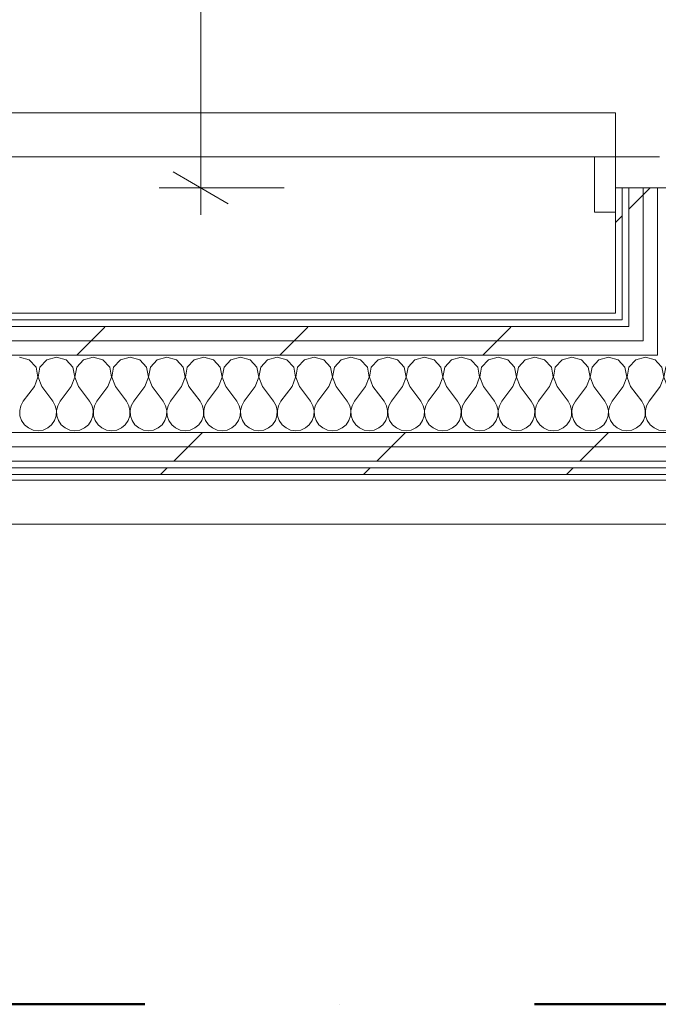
# Model space of a CAD drawing. Header units: millimetres. Extents: x -40968 to 11883, y -17757 to 4746.
# Tile 185 of 227: x 2083 to 2662, y -17757 to -16865. Entities that reach past the tile are written whole.
import ezdxf

# ---------------------------------------------------------------- set-up
doc = ezdxf.new("R2010")
doc.units = ezdxf.units.MM
doc.header["$MEASUREMENT"] = 0
doc.linetypes.add('Punto & Rayas', pattern=[670.277762, 317.5, -176.388889, 0, -176.388874])
doc.linetypes.add('Wipeout_Contour', pattern=[1000, 0, -1000])
for name, color, linetype, lineweight, true_color in [('01_2D_Ambit_Pluma_Nº__242', 7, 'Continuous', 50, 0xfb0013), ('Nuevo_08_E_Envans secs_Pluma_Nº__171', 171, 'Continuous', 13, 0xaaaaff), ('Nuevo_08_E_Envans secs_Pluma_Nº__177', 7, 'Continuous', 15, 0xf7e046), ('Nuevo_12_FAÇ_Façana_Pluma_Nº__102', 7, 'Continuous', 5, 0xcccccc), ('Nuevo_12_FAÇ_Façana_Pluma_Nº__171', 171, 'Continuous', 13, 0xaaaaff), ('Nuevo_12_FAÇ_Façana_Pluma_Nº__177', 7, 'Continuous', 15, 0xf7e046), ('Nuevo_Puertas Archicad_Pluma_Nº__3', 7, 'Continuous', 5, 0xa4a4a4)]:
    doc.layers.add(name, color=color, linetype=linetype, lineweight=lineweight, true_color=true_color)
for name, color, linetype in [('Nuevo_06_COT_Generals', 7, 'Continuous'), ('Nuevo_08_E_Envans secs', 7, 'Continuous'), ('Nuevo_12_FAÇ_Façana', 7, 'Continuous'), ('Nuevo_Puertas Archicad', 7, 'Continuous')]:
    doc.layers.add(name, color=color, linetype=linetype)
for name, color, linetype, lineweight in [('Nuevo_06_COT_Generals_Pluma_Nº__1', 7, 'Continuous', 5), ('Nuevo_08_E_Envans secs_Pluma_Nº__1', 7, 'Continuous', 5), ('Nuevo_12_FAÇ_Façana_Pluma_Nº__1', 7, 'Continuous', 5), ('Nuevo_Puertas Archicad_Pluma_Nº__1', 7, 'Continuous', 5)]:
    doc.layers.add(name, color=color, linetype=linetype, lineweight=lineweight)
doc.styles.add('Estilo_Generado_1', font='txt')
doc.dimstyles.new('Estilo_Generado__2', dxfattribs={"dimtxt": 100, "dimasz": 38, "dimexe": 0.18, "dimexo": 300, "dimgap": 0, "dimtad": 1, "dimlfac": 0.001, "dimzin": 0, "dimdsep": 46, "dimtxsty": 'Estilo_Generado_1', "dimblk": 'ARROWHEAD_2', "dimblk1": 'ARROWHEAD_2', "dimblk2": 'ARROWHEAD_2', "dimcen": 0.09, "dimclrd": 7, "dimclre": 7, "dimclrt": 7, "dimadec": 0, "dimazin": 0, "dimtfac": 1, "dimtdec": 4, "dimtmove": 0, "dimatfit": 3, "dimfxl": 0, "dimtolj": 1, "dimtzin": 0, "dimarcsym": 0})
pattern_1 = [(45, (0, 0), (-183.8478, 183.8478), [195, -65]), (45, (7e-14, 183.85), (-183.8478, 183.8478), [195, -65])]

# ---------------------------------------------------------------- blocks, each defined once
blk = doc.blocks.new('Puerta 27_7')
at = {"layer": 'Nuevo_Puertas Archicad_Pluma_Nº__1', "color": 7, "linetype": 'Continuous', "lineweight": 5}
for p, q in [((482, 0), (482, 1044)), ((522, 1044), (522, 0)), ((522, 19), (572, 19)), ((522, 0), (522, 19)), ((572, 19), (572, 0)), ((522, 0), (482, 0)), ((572, 0), (522, 0)), ((550, 0), (522, 0)), ((522, 0), (522, -40)), ((550, -146), (550, 0)), ((550, 0), (550, -6)), ((550, 0), (550, -6)), ((550, 0), (572, 0)), ((550, 0), (572, 0)), ((550, -6), (550, -12)), ((550, -6), (550, -12)), ((550, -12), (550, -25)), ((550, -12), (550, -25)), ((550, -25), (550, -38)), ((550, -25), (550, -38)), ((550, -38), (550, -108)), ((550, -38), (550, -108))]:
    blk.add_line(p, q, dxfattribs=at)
at = {"layer": 'Nuevo_Puertas Archicad_Pluma_Nº__3', "color": 253, "linetype": 'Continuous', "lineweight": 5, "true_color": 0xa4a4a4}
blk.add_arc((522, 0), 1044, 90, 180, dxfattribs=at)
blk = doc.blocks.new('Muro_74_1', base_point=(2622.91, -17276.98))
at = {"color": 254, "linetype": 'Wipeout_Contour', "lineweight": 0, "ltscale": 69099.893165}
blk.add_wipeout([(2622.91, -17130.98), (2628.91, -17130.98), (2628.91, -17017.48), (2622.91, -17017.48)], dxfattribs=at).dxf.layer = 'Nuevo_08_E_Envans secs'
at = {"color": 254, "linetype": 'Wipeout_Contour', "lineweight": 0, "ltscale": 69353.479886}
blk.add_wipeout([(2647.91, -17136.98), (2660.91, -17136.98), (2660.91, -17130.98), (2647.91, -17130.98)], dxfattribs=at).dxf.layer = 'Nuevo_08_E_Envans secs'
at = {"layer": 'Nuevo_08_E_Envans secs_Pluma_Nº__171', "linetype": 'Continuous', "lineweight": 13, "true_color": 0xaaaaff}
h = blk.add_hatch(dxfattribs=at)
h.set_pattern_fill('Panellat_HPL_0001', color=161, style=0, pattern_type=2)
h.set_pattern_definition(pattern_1)
h.paths.add_polyline_path([(2622.91, -17130.98), (2628.91, -17130.98), (2628.91, -17017.48), (2622.91, -17017.48)])
at = {"layer": 'Nuevo_08_E_Envans secs_Pluma_Nº__177', "linetype": 'Continuous', "lineweight": 15, "true_color": 0xf7e046}
h = blk.add_hatch(dxfattribs=at)
h.set_pattern_fill('Panellat_HPL_0001', color=53, style=0, pattern_type=2)
h.set_pattern_definition(pattern_1)
h.paths.add_polyline_path([(2647.91, -17136.98), (2660.91, -17136.98), (2660.91, -17130.98), (2647.91, -17130.98)])
at = {"layer": 'Nuevo_08_E_Envans secs_Pluma_Nº__1', "color": 7, "linetype": 'Continuous', "lineweight": 5}
for p, q in [((2622.91, -17017.48), (2622.91, -17039.48)), ((2622.91, -17017.48), (2628.91, -17017.48)), ((2628.91, -17130.98), (2628.91, -17017.48))]:
    blk.add_line(p, q, dxfattribs=at)
at = {"layer": 'Nuevo_08_E_Envans secs_Pluma_Nº__1', "color": 7, "linetype": 'Continuous', "lineweight": 5, "flags": 128}
blk.add_lwpolyline([(2622.91, -17017.48), (2622.91, -17130.98)], dxfattribs=at)
at = {"layer": 'Nuevo_12_FAÇ_Façana_Pluma_Nº__1', "color": 7, "linetype": 'Continuous', "lineweight": 5}
blk.add_line((2628.91, -17130.98), (2628.91, -17136.98), dxfattribs=at)
at = {"color": 254, "linetype": 'Wipeout_Contour', "lineweight": 0, "ltscale": 69345.538}
blk.add_wipeout([(2634.91, -17136.98), (2647.91, -17136.98), (2647.91, -17130.98), (2634.91, -17130.98)], dxfattribs=at).dxf.layer = 'Nuevo_08_E_Envans secs'
at = {"layer": 'Nuevo_08_E_Envans secs_Pluma_Nº__177', "linetype": 'Continuous', "lineweight": 15, "true_color": 0xf7e046}
h = blk.add_hatch(dxfattribs=at)
h.set_pattern_fill('Panellat_HPL_0001', color=53, style=0, pattern_type=2)
h.set_pattern_definition(pattern_1)
h.paths.add_polyline_path([(2634.91, -17136.98), (2647.91, -17136.98), (2647.91, -17130.98), (2634.91, -17130.98)])
at = {"color": 254, "linetype": 'Wipeout_Contour', "lineweight": 0, "ltscale": 69117.317788}
blk.add_wipeout([(2647.91, -17130.98), (2660.91, -17130.98), (2660.91, -17017.48), (2647.91, -17017.48)], dxfattribs=at).dxf.layer = 'Nuevo_08_E_Envans secs'
at = {"color": 254, "linetype": 'Wipeout_Contour', "lineweight": 0, "ltscale": 69377.197058}
blk.add_wipeout([(2647.91, -17142.98), (2660.91, -17142.98), (2660.91, -17136.98), (2647.91, -17136.98)], dxfattribs=at).dxf.layer = 'Nuevo_08_E_Envans secs'
at = {"layer": 'Nuevo_08_E_Envans secs_Pluma_Nº__177', "linetype": 'Continuous', "lineweight": 15, "true_color": 0xf7e046}
h = blk.add_hatch(dxfattribs=at)
h.set_pattern_fill('Panellat_HPL_0001', color=53, style=0, pattern_type=2)
h.set_pattern_definition(pattern_1)
h.paths.add_polyline_path([(2647.91, -17130.98), (2660.91, -17130.98), (2660.91, -17017.48), (2647.91, -17017.48)])
h = blk.add_hatch(dxfattribs=at)
h.set_pattern_fill('Panellat_HPL_0001', color=53, style=0, pattern_type=2)
h.set_pattern_definition(pattern_1)
h.paths.add_polyline_path([(2647.91, -17142.98), (2660.91, -17142.98), (2660.91, -17136.98), (2647.91, -17136.98)])
at = {"layer": 'Nuevo_08_E_Envans secs_Pluma_Nº__1', "color": 7, "linetype": 'Continuous', "lineweight": 5}
for p, q in [((2660.91, -17130.98), (2660.91, -17017.48)), ((2660.91, -17017.48), (2730.91, -17017.48))]:
    blk.add_line(p, q, dxfattribs=at)
at = {"layer": 'Nuevo_12_FAÇ_Façana_Pluma_Nº__1', "color": 7, "linetype": 'Continuous', "lineweight": 5}
blk.add_line((2660.91, -17130.98), (2660.91, -17136.98), dxfattribs=at)
at = {"color": 254, "linetype": 'Wipeout_Contour', "lineweight": 0, "ltscale": 69109.348671}
blk.add_wipeout([(2634.91, -17130.98), (2647.91, -17130.98), (2647.91, -17017.48), (2634.91, -17017.48)], dxfattribs=at).dxf.layer = 'Nuevo_08_E_Envans secs'
at = {"color": 254, "linetype": 'Wipeout_Contour', "lineweight": 0, "ltscale": 69369.257888}
blk.add_wipeout([(2634.91, -17142.98), (2647.91, -17142.98), (2647.91, -17136.98), (2634.91, -17136.98)], dxfattribs=at).dxf.layer = 'Nuevo_08_E_Envans secs'
at = {"layer": 'Nuevo_08_E_Envans secs_Pluma_Nº__177', "linetype": 'Continuous', "lineweight": 15, "true_color": 0xf7e046}
h = blk.add_hatch(dxfattribs=at)
h.set_pattern_fill('Panellat_HPL_0001', color=53, style=0, pattern_type=2)
h.set_pattern_definition(pattern_1)
h.paths.add_polyline_path([(2634.91, -17130.98), (2647.91, -17130.98), (2647.91, -17017.48), (2634.91, -17017.48)])
h = blk.add_hatch(dxfattribs=at)
h.set_pattern_fill('Panellat_HPL_0001', color=53, style=0, pattern_type=2)
h.set_pattern_definition(pattern_1)
h.paths.add_polyline_path([(2634.91, -17142.98), (2647.91, -17142.98), (2647.91, -17136.98), (2634.91, -17136.98)])
at = {"layer": 'Nuevo_08_E_Envans secs_Pluma_Nº__1', "color": 7, "linetype": 'Continuous', "lineweight": 5}
for p, q in [((2628.91, -17017.48), (2634.91, -17017.48)), ((2634.91, -17130.98), (2634.91, -17017.48)), ((2634.91, -17017.48), (2647.91, -17017.48)), ((2647.91, -17130.98), (2647.91, -17017.48)), ((2647.91, -17017.48), (2660.91, -17017.48))]:
    blk.add_line(p, q, dxfattribs=at)
at = {"layer": 'Nuevo_12_FAÇ_Façana_Pluma_Nº__1', "color": 7, "linetype": 'Continuous', "lineweight": 5}
for p, q in [((2634.91, -17130.98), (2634.91, -17136.98)), ((2647.91, -17130.98), (2647.91, -17136.98)), ((2634.91, -17136.98), (2634.91, -17142.98))]:
    blk.add_line(p, q, dxfattribs=at)
at = {"layer": 'Nuevo_Puertas Archicad', "color": 253, "linetype": 'Continuous', "lineweight": 5, "true_color": 0xa4a4a6, "xscale": -1, "zscale": 1000, "rotation": 90}
blk.add_blockref('Puerta 27_7', (2622.91, -16467.48), dxfattribs=at)
at = {"color": 254, "linetype": 'Wipeout_Contour', "lineweight": 0, "ltscale": 69414.749796}
blk.add_wipeout([(2647.91, -17155.98), (2660.91, -17155.98), (2660.91, -17142.98), (2647.91, -17142.98)], dxfattribs=at).dxf.layer = 'Nuevo_08_E_Envans secs'
at = {"layer": 'Nuevo_08_E_Envans secs_Pluma_Nº__177', "linetype": 'Continuous', "lineweight": 15, "true_color": 0xf7e046}
h = blk.add_hatch(dxfattribs=at)
h.set_pattern_fill('Panellat_HPL_0001', color=53, style=0, pattern_type=2)
h.set_pattern_definition(pattern_1)
h.paths.add_polyline_path([(2647.91, -17155.98), (2660.91, -17155.98), (2660.91, -17142.98), (2647.91, -17142.98)])
at = {"layer": 'Nuevo_12_FAÇ_Façana_Pluma_Nº__1', "color": 7, "linetype": 'Continuous', "lineweight": 5}
for p, q in [((2647.91, -17136.98), (2647.91, -17142.98)), ((2660.91, -17136.98), (2660.91, -17142.98)), ((2647.91, -17142.98), (2647.91, -17155.98)), ((2660.91, -17142.98), (2660.91, -17155.98)), ((2660.91, -17155.98), (2660.91, -17168.98))]:
    blk.add_line(p, q, dxfattribs=at)
blk = doc.blocks.new('*X134')
at = {"layer": 'Nuevo_12_FAÇ_Façana_Pluma_Nº__102', "color": 254, "linetype": 'Continuous', "lineweight": 5, "true_color": 0xcccccc}
for p, q in [((2664.91, -17179.86), (2660.91, -17175.48)), ((2674.57, -17173.13), (2668.43, -17179.86)), ((2683.33, -17170.64), (2674.57, -17173.13)), ((2692.1, -17173.13), (2683.33, -17170.64)), ((2698.24, -17179.86), (2692.1, -17173.13)), ((2707.9, -17173.13), (2701.76, -17179.86)), ((2716.67, -17170.64), (2707.9, -17173.13)), ((2725.43, -17173.13), (2716.67, -17170.64)), ((2730.91, -17179.13), (2725.43, -17173.13)), ((2666.6, -17188.81), (2664.91, -17179.86)), ((2668.43, -17179.86), (2666.73, -17188.81)), ((2699.93, -17188.81), (2698.24, -17179.86)), ((2701.76, -17179.86), (2700.07, -17188.81)), ((2663.33, -17197.31), (2666.6, -17188.81)), ((2666.73, -17188.81), (2670, -17197.31)), ((2696.67, -17197.31), (2699.93, -17188.81)), ((2700.07, -17188.81), (2703.33, -17197.31)), ((2663.33, -17197.31), (2660.91, -17200.54)), ((2670, -17197.31), (2680, -17210.64)), ((2696.67, -17197.31), (2686.67, -17210.64)), ((2703.33, -17197.31), (2713.33, -17210.64)), ((2730, -17197.31), (2720, -17210.64)), ((2730, -17197.31), (2730.91, -17194.93)), ((2682.23, -17214.67), (2680, -17210.64)), ((2686.67, -17210.64), (2684.44, -17214.67)), ((2715.56, -17214.67), (2713.33, -17210.64)), ((2720, -17210.64), (2717.77, -17214.67)), ((2683.27, -17219.15), (2682.23, -17214.67)), ((2683.04, -17223.74), (2683.27, -17219.15)), ((2684.44, -17214.67), (2683.4, -17219.15)), ((2683.4, -17219.15), (2683.62, -17223.74)), ((2716.6, -17219.15), (2715.56, -17214.67)), ((2716.38, -17223.74), (2716.6, -17219.15)), ((2717.77, -17214.67), (2716.73, -17219.15)), ((2716.73, -17219.15), (2716.96, -17223.74)), ((2678.97, -17231.89), (2681.57, -17228.1)), ((2681.57, -17228.1), (2683.04, -17223.74)), ((2683.62, -17223.74), (2685.09, -17228.1)), ((2685.09, -17228.1), (2687.7, -17231.89)), ((2712.3, -17231.89), (2714.91, -17228.1)), ((2714.91, -17228.1), (2716.38, -17223.74)), ((2716.96, -17223.74), (2718.43, -17228.1)), ((2718.43, -17228.1), (2721.03, -17231.89)), ((2660.91, -17236.15), (2662.11, -17236.67)), ((2662.11, -17236.67), (2666.67, -17237.31)), ((2666.67, -17237.31), (2671.22, -17236.67)), ((2671.22, -17236.67), (2675.43, -17234.82)), ((2675.43, -17234.82), (2678.97, -17231.89)), ((2687.7, -17231.89), (2691.24, -17234.82)), ((2691.24, -17234.82), (2695.45, -17236.67)), ((2695.45, -17236.67), (2700, -17237.31)), ((2700, -17237.31), (2704.55, -17236.67)), ((2704.55, -17236.67), (2708.76, -17234.82)), ((2708.76, -17234.82), (2712.3, -17231.89)), ((2721.03, -17231.89), (2724.57, -17234.82)), ((2724.57, -17234.82), (2728.78, -17236.67)), ((2728.78, -17236.67), (2730.91, -17236.97))]:
    blk.add_line(p, q, dxfattribs=at)
blk = doc.blocks.new('*X135')
at = {"layer": 'Nuevo_12_FAÇ_Façana_Pluma_Nº__102', "color": 254, "linetype": 'Continuous', "lineweight": 5, "true_color": 0xcccccc}
for p, q in [((2092.1, -17173.13), (2083.33, -17170.64)), ((2098.24, -17179.86), (2092.1, -17173.13)), ((2107.9, -17173.13), (2101.76, -17179.86)), ((2116.67, -17170.64), (2107.9, -17173.13)), ((2125.43, -17173.13), (2116.67, -17170.64)), ((2131.57, -17179.86), (2125.43, -17173.13)), ((2141.24, -17173.13), (2135.09, -17179.86)), ((2150, -17170.64), (2141.24, -17173.13)), ((2158.76, -17173.13), (2150, -17170.64)), ((2164.91, -17179.86), (2158.76, -17173.13)), ((2174.57, -17173.13), (2168.43, -17179.86)), ((2183.33, -17170.64), (2174.57, -17173.13)), ((2192.1, -17173.13), (2183.33, -17170.64)), ((2198.24, -17179.86), (2192.1, -17173.13)), ((2207.9, -17173.13), (2201.76, -17179.86)), ((2216.67, -17170.64), (2207.9, -17173.13)), ((2225.43, -17173.13), (2216.67, -17170.64)), ((2231.57, -17179.86), (2225.43, -17173.13)), ((2241.24, -17173.13), (2235.09, -17179.86)), ((2250, -17170.64), (2241.24, -17173.13)), ((2258.76, -17173.13), (2250, -17170.64)), ((2264.91, -17179.86), (2258.76, -17173.13)), ((2274.57, -17173.13), (2268.43, -17179.86)), ((2283.33, -17170.64), (2274.57, -17173.13)), ((2292.1, -17173.13), (2283.33, -17170.64)), ((2298.24, -17179.86), (2292.1, -17173.13)), ((2307.9, -17173.13), (2301.76, -17179.86)), ((2316.67, -17170.64), (2307.9, -17173.13)), ((2325.43, -17173.13), (2316.67, -17170.64)), ((2331.57, -17179.86), (2325.43, -17173.13)), ((2341.24, -17173.13), (2335.09, -17179.86)), ((2350, -17170.64), (2341.24, -17173.13)), ((2358.76, -17173.13), (2350, -17170.64)), ((2364.91, -17179.86), (2358.76, -17173.13)), ((2374.57, -17173.13), (2368.43, -17179.86)), ((2383.33, -17170.64), (2374.57, -17173.13)), ((2392.1, -17173.13), (2383.33, -17170.64)), ((2398.24, -17179.86), (2392.1, -17173.13)), ((2407.9, -17173.13), (2401.76, -17179.86)), ((2416.67, -17170.64), (2407.9, -17173.13)), ((2425.43, -17173.13), (2416.67, -17170.64)), ((2431.57, -17179.86), (2425.43, -17173.13)), ((2441.24, -17173.13), (2435.09, -17179.86)), ((2450, -17170.64), (2441.24, -17173.13)), ((2458.76, -17173.13), (2450, -17170.64)), ((2464.91, -17179.86), (2458.76, -17173.13)), ((2474.57, -17173.13), (2468.43, -17179.86)), ((2483.33, -17170.64), (2474.57, -17173.13)), ((2492.1, -17173.13), (2483.33, -17170.64)), ((2498.24, -17179.86), (2492.1, -17173.13)), ((2507.9, -17173.13), (2501.76, -17179.86)), ((2516.67, -17170.64), (2507.9, -17173.13)), ((2525.43, -17173.13), (2516.67, -17170.64)), ((2531.57, -17179.86), (2525.43, -17173.13)), ((2541.24, -17173.13), (2535.09, -17179.86)), ((2550, -17170.64), (2541.24, -17173.13)), ((2558.76, -17173.13), (2550, -17170.64)), ((2564.91, -17179.86), (2558.76, -17173.13)), ((2574.57, -17173.13), (2568.43, -17179.86)), ((2583.33, -17170.64), (2574.57, -17173.13)), ((2592.1, -17173.13), (2583.33, -17170.64)), ((2598.24, -17179.86), (2592.1, -17173.13)), ((2607.9, -17173.13), (2601.76, -17179.86)), ((2616.67, -17170.64), (2607.9, -17173.13)), ((2625.43, -17173.13), (2616.67, -17170.64)), ((2631.57, -17179.86), (2625.43, -17173.13)), ((2641.24, -17173.13), (2635.09, -17179.86)), ((2650, -17170.64), (2641.24, -17173.13)), ((2658.76, -17173.13), (2650, -17170.64)), ((2660.91, -17175.48), (2658.76, -17173.13)), ((2099.93, -17188.81), (2098.24, -17179.86)), ((2101.76, -17179.86), (2100.07, -17188.81)), ((2133.27, -17188.81), (2131.57, -17179.86)), ((2135.09, -17179.86), (2133.4, -17188.81)), ((2166.6, -17188.81), (2164.91, -17179.86)), ((2168.43, -17179.86), (2166.73, -17188.81)), ((2199.93, -17188.81), (2198.24, -17179.86)), ((2201.76, -17179.86), (2200.07, -17188.81)), ((2233.27, -17188.81), (2231.57, -17179.86)), ((2235.09, -17179.86), (2233.4, -17188.81)), ((2266.6, -17188.81), (2264.91, -17179.86)), ((2268.43, -17179.86), (2266.73, -17188.81)), ((2299.93, -17188.81), (2298.24, -17179.86)), ((2301.76, -17179.86), (2300.07, -17188.81)), ((2333.27, -17188.81), (2331.57, -17179.86)), ((2335.09, -17179.86), (2333.4, -17188.81)), ((2366.6, -17188.81), (2364.91, -17179.86)), ((2368.43, -17179.86), (2366.73, -17188.81)), ((2399.93, -17188.81), (2398.24, -17179.86)), ((2401.76, -17179.86), (2400.07, -17188.81)), ((2433.27, -17188.81), (2431.57, -17179.86)), ((2435.09, -17179.86), (2433.4, -17188.81)), ((2466.6, -17188.81), (2464.91, -17179.86)), ((2468.43, -17179.86), (2466.73, -17188.81)), ((2499.93, -17188.81), (2498.24, -17179.86)), ((2501.76, -17179.86), (2500.07, -17188.81)), ((2533.27, -17188.81), (2531.57, -17179.86)), ((2535.09, -17179.86), (2533.4, -17188.81)), ((2566.6, -17188.81), (2564.91, -17179.86)), ((2568.43, -17179.86), (2566.73, -17188.81)), ((2599.93, -17188.81), (2598.24, -17179.86)), ((2601.76, -17179.86), (2600.07, -17188.81)), ((2633.27, -17188.81), (2631.57, -17179.86)), ((2635.09, -17179.86), (2633.4, -17188.81)), ((2096.67, -17197.31), (2099.93, -17188.81)), ((2100.07, -17188.81), (2103.33, -17197.31)), ((2130, -17197.31), (2133.27, -17188.81)), ((2133.4, -17188.81), (2136.67, -17197.31)), ((2163.33, -17197.31), (2166.6, -17188.81)), ((2166.73, -17188.81), (2170, -17197.31)), ((2196.67, -17197.31), (2199.93, -17188.81)), ((2200.07, -17188.81), (2203.33, -17197.31)), ((2230, -17197.31), (2233.27, -17188.81)), ((2233.4, -17188.81), (2236.67, -17197.31)), ((2263.33, -17197.31), (2266.6, -17188.81)), ((2266.73, -17188.81), (2270, -17197.31)), ((2296.67, -17197.31), (2299.93, -17188.81)), ((2300.07, -17188.81), (2303.33, -17197.31)), ((2330, -17197.31), (2333.27, -17188.81)), ((2333.4, -17188.81), (2336.67, -17197.31)), ((2363.33, -17197.31), (2366.6, -17188.81)), ((2366.73, -17188.81), (2370, -17197.31)), ((2396.67, -17197.31), (2399.93, -17188.81)), ((2400.07, -17188.81), (2403.33, -17197.31)), ((2430, -17197.31), (2433.27, -17188.81)), ((2433.4, -17188.81), (2436.67, -17197.31)), ((2463.33, -17197.31), (2466.6, -17188.81)), ((2466.73, -17188.81), (2470, -17197.31)), ((2496.67, -17197.31), (2499.93, -17188.81)), ((2500.07, -17188.81), (2503.33, -17197.31)), ((2530, -17197.31), (2533.27, -17188.81)), ((2533.4, -17188.81), (2536.67, -17197.31)), ((2563.33, -17197.31), (2566.6, -17188.81)), ((2566.73, -17188.81), (2570, -17197.31)), ((2596.67, -17197.31), (2599.93, -17188.81)), ((2600.07, -17188.81), (2603.33, -17197.31)), ((2630, -17197.31), (2633.27, -17188.81)), ((2633.4, -17188.81), (2636.67, -17197.31)), ((2096.67, -17197.31), (2086.67, -17210.64)), ((2103.33, -17197.31), (2113.33, -17210.64)), ((2130, -17197.31), (2120, -17210.64)), ((2136.67, -17197.31), (2146.67, -17210.64)), ((2163.33, -17197.31), (2153.33, -17210.64)), ((2170, -17197.31), (2180, -17210.64)), ((2196.67, -17197.31), (2186.67, -17210.64)), ((2203.33, -17197.31), (2213.33, -17210.64)), ((2230, -17197.31), (2220, -17210.64)), ((2236.67, -17197.31), (2246.67, -17210.64)), ((2263.33, -17197.31), (2253.33, -17210.64)), ((2270, -17197.31), (2280, -17210.64)), ((2296.67, -17197.31), (2286.67, -17210.64)), ((2303.33, -17197.31), (2313.33, -17210.64)), ((2330, -17197.31), (2320, -17210.64)), ((2336.67, -17197.31), (2346.67, -17210.64)), ((2363.33, -17197.31), (2353.33, -17210.64)), ((2370, -17197.31), (2380, -17210.64)), ((2396.67, -17197.31), (2386.67, -17210.64)), ((2403.33, -17197.31), (2413.33, -17210.64)), ((2430, -17197.31), (2420, -17210.64)), ((2436.67, -17197.31), (2446.67, -17210.64)), ((2463.33, -17197.31), (2453.33, -17210.64)), ((2470, -17197.31), (2480, -17210.64)), ((2496.67, -17197.31), (2486.67, -17210.64)), ((2503.33, -17197.31), (2513.33, -17210.64)), ((2530, -17197.31), (2520, -17210.64)), ((2536.67, -17197.31), (2546.67, -17210.64)), ((2563.33, -17197.31), (2553.33, -17210.64)), ((2570, -17197.31), (2580, -17210.64)), ((2596.67, -17197.31), (2586.67, -17210.64)), ((2603.33, -17197.31), (2613.33, -17210.64)), ((2630, -17197.31), (2620, -17210.64)), ((2636.67, -17197.31), (2646.67, -17210.64)), ((2660.91, -17200.54), (2653.33, -17210.64)), ((2086.67, -17210.64), (2084.44, -17214.67)), ((2115.56, -17214.67), (2113.33, -17210.64)), ((2120, -17210.64), (2117.77, -17214.67)), ((2148.89, -17214.67), (2146.67, -17210.64)), ((2153.33, -17210.64), (2151.11, -17214.67)), ((2182.23, -17214.67), (2180, -17210.64)), ((2186.67, -17210.64), (2184.44, -17214.67)), ((2215.56, -17214.67), (2213.33, -17210.64)), ((2220, -17210.64), (2217.77, -17214.67)), ((2248.89, -17214.67), (2246.67, -17210.64)), ((2253.33, -17210.64), (2251.11, -17214.67)), ((2282.23, -17214.67), (2280, -17210.64)), ((2286.67, -17210.64), (2284.44, -17214.67)), ((2315.56, -17214.67), (2313.33, -17210.64)), ((2320, -17210.64), (2317.77, -17214.67)), ((2348.89, -17214.67), (2346.67, -17210.64)), ((2353.33, -17210.64), (2351.11, -17214.67)), ((2382.23, -17214.67), (2380, -17210.64)), ((2386.67, -17210.64), (2384.44, -17214.67)), ((2415.56, -17214.67), (2413.33, -17210.64)), ((2420, -17210.64), (2417.77, -17214.67)), ((2448.89, -17214.67), (2446.67, -17210.64)), ((2453.33, -17210.64), (2451.11, -17214.67)), ((2482.23, -17214.67), (2480, -17210.64)), ((2486.67, -17210.64), (2484.44, -17214.67)), ((2515.56, -17214.67), (2513.33, -17210.64)), ((2520, -17210.64), (2517.77, -17214.67)), ((2548.89, -17214.67), (2546.67, -17210.64)), ((2553.33, -17210.64), (2551.11, -17214.67)), ((2582.23, -17214.67), (2580, -17210.64)), ((2586.67, -17210.64), (2584.44, -17214.67)), ((2615.56, -17214.67), (2613.33, -17210.64)), ((2620, -17210.64), (2617.77, -17214.67)), ((2648.89, -17214.67), (2646.67, -17210.64)), ((2653.33, -17210.64), (2651.11, -17214.67)), ((2084.44, -17214.67), (2083.4, -17219.15)), ((2083.4, -17219.15), (2083.62, -17223.74)), ((2116.6, -17219.15), (2115.56, -17214.67)), ((2116.38, -17223.74), (2116.6, -17219.15)), ((2117.77, -17214.67), (2116.73, -17219.15)), ((2116.73, -17219.15), (2116.96, -17223.74)), ((2149.93, -17219.15), (2148.89, -17214.67)), ((2149.71, -17223.74), (2149.93, -17219.15)), ((2151.11, -17214.67), (2150.07, -17219.15)), ((2150.07, -17219.15), (2150.29, -17223.74)), ((2183.27, -17219.15), (2182.23, -17214.67)), ((2183.04, -17223.74), (2183.27, -17219.15)), ((2184.44, -17214.67), (2183.4, -17219.15)), ((2183.4, -17219.15), (2183.62, -17223.74)), ((2216.6, -17219.15), (2215.56, -17214.67)), ((2216.38, -17223.74), (2216.6, -17219.15)), ((2217.77, -17214.67), (2216.73, -17219.15)), ((2216.73, -17219.15), (2216.96, -17223.74)), ((2249.93, -17219.15), (2248.89, -17214.67)), ((2249.71, -17223.74), (2249.93, -17219.15)), ((2251.11, -17214.67), (2250.07, -17219.15)), ((2250.07, -17219.15), (2250.29, -17223.74)), ((2283.27, -17219.15), (2282.23, -17214.67)), ((2283.04, -17223.74), (2283.27, -17219.15)), ((2284.44, -17214.67), (2283.4, -17219.15)), ((2283.4, -17219.15), (2283.62, -17223.74)), ((2316.6, -17219.15), (2315.56, -17214.67)), ((2316.38, -17223.74), (2316.6, -17219.15)), ((2317.77, -17214.67), (2316.73, -17219.15)), ((2316.73, -17219.15), (2316.96, -17223.74)), ((2349.93, -17219.15), (2348.89, -17214.67)), ((2349.71, -17223.74), (2349.93, -17219.15)), ((2351.11, -17214.67), (2350.07, -17219.15)), ((2350.07, -17219.15), (2350.29, -17223.74)), ((2383.27, -17219.15), (2382.23, -17214.67)), ((2383.04, -17223.74), (2383.27, -17219.15)), ((2384.44, -17214.67), (2383.4, -17219.15)), ((2383.4, -17219.15), (2383.62, -17223.74)), ((2416.6, -17219.15), (2415.56, -17214.67)), ((2416.38, -17223.74), (2416.6, -17219.15)), ((2417.77, -17214.67), (2416.73, -17219.15)), ((2416.73, -17219.15), (2416.96, -17223.74)), ((2449.93, -17219.15), (2448.89, -17214.67)), ((2449.71, -17223.74), (2449.93, -17219.15)), ((2451.11, -17214.67), (2450.07, -17219.15)), ((2450.07, -17219.15), (2450.29, -17223.74)), ((2483.27, -17219.15), (2482.23, -17214.67)), ((2483.04, -17223.74), (2483.27, -17219.15)), ((2484.44, -17214.67), (2483.4, -17219.15)), ((2483.4, -17219.15), (2483.62, -17223.74)), ((2516.6, -17219.15), (2515.56, -17214.67)), ((2516.38, -17223.74), (2516.6, -17219.15)), ((2517.77, -17214.67), (2516.73, -17219.15)), ((2516.73, -17219.15), (2516.96, -17223.74)), ((2549.93, -17219.15), (2548.89, -17214.67)), ((2549.71, -17223.74), (2549.93, -17219.15)), ((2551.11, -17214.67), (2550.07, -17219.15)), ((2550.07, -17219.15), (2550.29, -17223.74)), ((2583.27, -17219.15), (2582.23, -17214.67)), ((2583.04, -17223.74), (2583.27, -17219.15)), ((2584.44, -17214.67), (2583.4, -17219.15)), ((2583.4, -17219.15), (2583.62, -17223.74)), ((2616.6, -17219.15), (2615.56, -17214.67)), ((2616.38, -17223.74), (2616.6, -17219.15)), ((2617.77, -17214.67), (2616.73, -17219.15)), ((2616.73, -17219.15), (2616.96, -17223.74)), ((2649.93, -17219.15), (2648.89, -17214.67)), ((2649.71, -17223.74), (2649.93, -17219.15)), ((2651.11, -17214.67), (2650.07, -17219.15)), ((2650.07, -17219.15), (2650.29, -17223.74)), ((2083.62, -17223.74), (2085.09, -17228.1)), ((2085.09, -17228.1), (2087.7, -17231.89)), ((2112.3, -17231.89), (2114.91, -17228.1)), ((2114.91, -17228.1), (2116.38, -17223.74)), ((2116.96, -17223.74), (2118.43, -17228.1)), ((2118.43, -17228.1), (2121.03, -17231.89)), ((2145.64, -17231.89), (2148.24, -17228.1)), ((2148.24, -17228.1), (2149.71, -17223.74)), ((2150.29, -17223.74), (2151.76, -17228.1)), ((2151.76, -17228.1), (2154.36, -17231.89)), ((2178.97, -17231.89), (2181.57, -17228.1)), ((2181.57, -17228.1), (2183.04, -17223.74)), ((2183.62, -17223.74), (2185.09, -17228.1)), ((2185.09, -17228.1), (2187.7, -17231.89)), ((2212.3, -17231.89), (2214.91, -17228.1)), ((2214.91, -17228.1), (2216.38, -17223.74)), ((2216.96, -17223.74), (2218.43, -17228.1)), ((2218.43, -17228.1), (2221.03, -17231.89)), ((2245.64, -17231.89), (2248.24, -17228.1)), ((2248.24, -17228.1), (2249.71, -17223.74)), ((2250.29, -17223.74), (2251.76, -17228.1)), ((2251.76, -17228.1), (2254.36, -17231.89)), ((2278.97, -17231.89), (2281.57, -17228.1)), ((2281.57, -17228.1), (2283.04, -17223.74)), ((2283.62, -17223.74), (2285.09, -17228.1)), ((2285.09, -17228.1), (2287.7, -17231.89)), ((2312.3, -17231.89), (2314.91, -17228.1)), ((2314.91, -17228.1), (2316.38, -17223.74)), ((2316.96, -17223.74), (2318.43, -17228.1)), ((2318.43, -17228.1), (2321.03, -17231.89)), ((2345.64, -17231.89), (2348.24, -17228.1)), ((2348.24, -17228.1), (2349.71, -17223.74)), ((2350.29, -17223.74), (2351.76, -17228.1)), ((2351.76, -17228.1), (2354.36, -17231.89)), ((2378.97, -17231.89), (2381.57, -17228.1)), ((2381.57, -17228.1), (2383.04, -17223.74)), ((2383.62, -17223.74), (2385.09, -17228.1)), ((2385.09, -17228.1), (2387.7, -17231.89)), ((2412.3, -17231.89), (2414.91, -17228.1)), ((2414.91, -17228.1), (2416.38, -17223.74)), ((2416.96, -17223.74), (2418.43, -17228.1)), ((2418.43, -17228.1), (2421.03, -17231.89)), ((2445.64, -17231.89), (2448.24, -17228.1)), ((2448.24, -17228.1), (2449.71, -17223.74)), ((2450.29, -17223.74), (2451.76, -17228.1)), ((2451.76, -17228.1), (2454.36, -17231.89)), ((2478.97, -17231.89), (2481.57, -17228.1)), ((2481.57, -17228.1), (2483.04, -17223.74)), ((2483.62, -17223.74), (2485.09, -17228.1)), ((2485.09, -17228.1), (2487.7, -17231.89)), ((2512.3, -17231.89), (2514.91, -17228.1)), ((2514.91, -17228.1), (2516.38, -17223.74)), ((2516.96, -17223.74), (2518.43, -17228.1)), ((2518.43, -17228.1), (2521.03, -17231.89)), ((2545.64, -17231.89), (2548.24, -17228.1)), ((2548.24, -17228.1), (2549.71, -17223.74)), ((2550.29, -17223.74), (2551.76, -17228.1)), ((2551.76, -17228.1), (2554.36, -17231.89)), ((2578.97, -17231.89), (2581.57, -17228.1)), ((2581.57, -17228.1), (2583.04, -17223.74)), ((2583.62, -17223.74), (2585.09, -17228.1)), ((2585.09, -17228.1), (2587.7, -17231.89)), ((2612.3, -17231.89), (2614.91, -17228.1)), ((2614.91, -17228.1), (2616.38, -17223.74)), ((2616.96, -17223.74), (2618.43, -17228.1)), ((2618.43, -17228.1), (2621.03, -17231.89)), ((2645.64, -17231.89), (2648.24, -17228.1)), ((2648.24, -17228.1), (2649.71, -17223.74)), ((2650.29, -17223.74), (2651.76, -17228.1)), ((2651.76, -17228.1), (2654.36, -17231.89)), ((2087.7, -17231.89), (2091.24, -17234.82)), ((2091.24, -17234.82), (2095.45, -17236.67)), ((2095.45, -17236.67), (2100, -17237.31)), ((2100, -17237.31), (2104.55, -17236.67)), ((2104.55, -17236.67), (2108.76, -17234.82)), ((2108.76, -17234.82), (2112.3, -17231.89)), ((2121.03, -17231.89), (2124.57, -17234.82)), ((2124.57, -17234.82), (2128.78, -17236.67)), ((2128.78, -17236.67), (2133.33, -17237.31)), ((2133.33, -17237.31), (2137.89, -17236.67)), ((2137.89, -17236.67), (2142.1, -17234.82)), ((2142.1, -17234.82), (2145.64, -17231.89)), ((2154.36, -17231.89), (2157.9, -17234.82)), ((2157.9, -17234.82), (2162.11, -17236.67)), ((2162.11, -17236.67), (2166.67, -17237.31)), ((2166.67, -17237.31), (2171.22, -17236.67)), ((2171.22, -17236.67), (2175.43, -17234.82)), ((2175.43, -17234.82), (2178.97, -17231.89)), ((2187.7, -17231.89), (2191.24, -17234.82)), ((2191.24, -17234.82), (2195.45, -17236.67)), ((2195.45, -17236.67), (2200, -17237.31)), ((2200, -17237.31), (2204.55, -17236.67)), ((2204.55, -17236.67), (2208.76, -17234.82)), ((2208.76, -17234.82), (2212.3, -17231.89)), ((2221.03, -17231.89), (2224.57, -17234.82)), ((2224.57, -17234.82), (2228.78, -17236.67)), ((2228.78, -17236.67), (2233.33, -17237.31)), ((2233.33, -17237.31), (2237.89, -17236.67)), ((2237.89, -17236.67), (2242.1, -17234.82)), ((2242.1, -17234.82), (2245.64, -17231.89)), ((2254.36, -17231.89), (2257.9, -17234.82)), ((2257.9, -17234.82), (2262.11, -17236.67)), ((2262.11, -17236.67), (2266.67, -17237.31)), ((2266.67, -17237.31), (2271.22, -17236.67)), ((2271.22, -17236.67), (2275.43, -17234.82)), ((2275.43, -17234.82), (2278.97, -17231.89)), ((2287.7, -17231.89), (2291.24, -17234.82)), ((2291.24, -17234.82), (2295.45, -17236.67)), ((2295.45, -17236.67), (2300, -17237.31)), ((2300, -17237.31), (2304.55, -17236.67)), ((2304.55, -17236.67), (2308.76, -17234.82)), ((2308.76, -17234.82), (2312.3, -17231.89)), ((2321.03, -17231.89), (2324.57, -17234.82)), ((2324.57, -17234.82), (2328.78, -17236.67)), ((2328.78, -17236.67), (2333.33, -17237.31)), ((2333.33, -17237.31), (2337.89, -17236.67)), ((2337.89, -17236.67), (2342.1, -17234.82)), ((2342.1, -17234.82), (2345.64, -17231.89)), ((2354.36, -17231.89), (2357.9, -17234.82)), ((2357.9, -17234.82), (2362.11, -17236.67)), ((2362.11, -17236.67), (2366.67, -17237.31)), ((2366.67, -17237.31), (2371.22, -17236.67)), ((2371.22, -17236.67), (2375.43, -17234.82)), ((2375.43, -17234.82), (2378.97, -17231.89)), ((2387.7, -17231.89), (2391.24, -17234.82)), ((2391.24, -17234.82), (2395.45, -17236.67)), ((2395.45, -17236.67), (2400, -17237.31)), ((2400, -17237.31), (2404.55, -17236.67)), ((2404.55, -17236.67), (2408.76, -17234.82)), ((2408.76, -17234.82), (2412.3, -17231.89)), ((2421.03, -17231.89), (2424.57, -17234.82)), ((2424.57, -17234.82), (2428.78, -17236.67)), ((2428.78, -17236.67), (2433.33, -17237.31)), ((2433.33, -17237.31), (2437.89, -17236.67)), ((2437.89, -17236.67), (2442.1, -17234.82)), ((2442.1, -17234.82), (2445.64, -17231.89)), ((2454.36, -17231.89), (2457.9, -17234.82)), ((2457.9, -17234.82), (2462.11, -17236.67)), ((2462.11, -17236.67), (2466.67, -17237.31)), ((2466.67, -17237.31), (2471.22, -17236.67)), ((2471.22, -17236.67), (2475.43, -17234.82)), ((2475.43, -17234.82), (2478.97, -17231.89)), ((2487.7, -17231.89), (2491.24, -17234.82)), ((2491.24, -17234.82), (2495.45, -17236.67)), ((2495.45, -17236.67), (2500, -17237.31)), ((2500, -17237.31), (2504.55, -17236.67)), ((2504.55, -17236.67), (2508.76, -17234.82)), ((2508.76, -17234.82), (2512.3, -17231.89)), ((2521.03, -17231.89), (2524.57, -17234.82)), ((2524.57, -17234.82), (2528.78, -17236.67)), ((2528.78, -17236.67), (2533.33, -17237.31)), ((2533.33, -17237.31), (2537.89, -17236.67)), ((2537.89, -17236.67), (2542.1, -17234.82)), ((2542.1, -17234.82), (2545.64, -17231.89)), ((2554.36, -17231.89), (2557.9, -17234.82)), ((2557.9, -17234.82), (2562.11, -17236.67)), ((2562.11, -17236.67), (2566.67, -17237.31)), ((2566.67, -17237.31), (2571.22, -17236.67)), ((2571.22, -17236.67), (2575.43, -17234.82)), ((2575.43, -17234.82), (2578.97, -17231.89)), ((2587.7, -17231.89), (2591.24, -17234.82)), ((2591.24, -17234.82), (2595.45, -17236.67)), ((2595.45, -17236.67), (2600, -17237.31)), ((2600, -17237.31), (2604.55, -17236.67)), ((2604.55, -17236.67), (2608.76, -17234.82)), ((2608.76, -17234.82), (2612.3, -17231.89)), ((2621.03, -17231.89), (2624.57, -17234.82)), ((2624.57, -17234.82), (2628.78, -17236.67)), ((2628.78, -17236.67), (2633.33, -17237.31)), ((2633.33, -17237.31), (2637.89, -17236.67)), ((2637.89, -17236.67), (2642.1, -17234.82)), ((2642.1, -17234.82), (2645.64, -17231.89)), ((2654.36, -17231.89), (2657.9, -17234.82)), ((2657.9, -17234.82), (2660.91, -17236.15))]:
    blk.add_line(p, q, dxfattribs=at)
blk = doc.blocks.new('Puerta Corredera Exterior 27_4')
at = {"layer": 'Nuevo_Puertas Archicad', "linetype": 'Continuous', "lineweight": 0, "true_color": 0xffffff}
h = blk.add_hatch(dxfattribs=at)
h.set_pattern_fill('Hormigón_en_Masa_0001', style=0, pattern_type=2)
h.set_pattern_definition([(0, (0, 0), (0, 779.42), [48.75, -401.25]), (0, (225, 389.7), (0, 779.42), [48.75, -401.25]), (60, (0, 0), (-675, 389.7), [48.75, -401.25]), (60, (450, 0), (-675, 389.7), [48.75, -401.25]), (120, (48.75, 0), (675, 389.7), [48.75, -401.25]), (120, (498.75, 0), (675, 389.7), [48.75, -401.25]), (0, (0, 75), (0, 150), [0, -150, 0, -225]), (45, (75, 75), (-106.066, 106.066), [0, -112.5, 0, -187.5])])
h.paths.add_polyline_path([(460.2, 45), (460.2, 5), (2560.2, 5), (2560.2, 45)])
at = {"layer": 'Nuevo_Puertas Archicad_Pluma_Nº__1', "color": 7, "linetype": 'Continuous', "lineweight": 5}
for p, q in [((460.2, 45), (2560.2, 45)), ((2560.2, 5), (460.2, 5))]:
    blk.add_line(p, q, dxfattribs=at)
blk = doc.blocks.new('Muro_77_1', base_point=(5828.89, -17276.98))
at = {"color": 254, "linetype": 'Wipeout_Contour', "lineweight": 0, "ltscale": 69336.1148}
blk.add_wipeout([(2622.91, -17136.98), (2628.91, -17136.98), (2628.91, -17130.98), (2622.91, -17130.98)], dxfattribs=at).dxf.layer = 'Nuevo_12_FAÇ_Façana'
at = {"color": 254, "linetype": 'Wipeout_Contour', "lineweight": 0, "ltscale": 69406.814919}
blk.add_wipeout([(2634.91, -17155.98), (2647.91, -17155.98), (2647.91, -17142.98), (2634.91, -17142.98)], dxfattribs=at).dxf.layer = 'Nuevo_12_FAÇ_Façana'
at = {"color": 254, "linetype": 'Wipeout_Contour', "lineweight": 0, "ltscale": 69789.958955}
blk.add_wipeout([(778.89, -17270.98), (778.89, -17276.98), (3389.84, -17276.98), (3389.84, -17270.98)], dxfattribs=at).dxf.layer = 'Nuevo_12_FAÇ_Façana'
at = {"layer": 'Nuevo_12_FAÇ_Façana_Pluma_Nº__171', "linetype": 'Continuous', "lineweight": 13, "true_color": 0xaaaaff}
h = blk.add_hatch(dxfattribs=at)
h.set_pattern_fill('Panellat_HPL_0001', color=161, style=0, pattern_type=2)
h.set_pattern_definition(pattern_1)
h.paths.add_polyline_path([(2622.91, -17136.98), (2628.91, -17136.98), (2628.91, -17130.98), (2622.91, -17130.98)])
h = blk.add_hatch(dxfattribs=at)
h.set_pattern_fill('Panellat_HPL_0001', color=161, style=0, pattern_type=2)
h.set_pattern_definition(pattern_1)
h.paths.add_polyline_path([(778.89, -17270.98), (778.89, -17276.98), (3389.84, -17276.98), (3389.84, -17270.98)])
at = {"layer": 'Nuevo_12_FAÇ_Façana_Pluma_Nº__177', "linetype": 'Continuous', "lineweight": 15, "true_color": 0xf7e046}
h = blk.add_hatch(dxfattribs=at)
h.set_pattern_fill('Panellat_HPL_0001', color=53, style=0, pattern_type=2)
h.set_pattern_definition(pattern_1)
h.paths.add_polyline_path([(2634.91, -17155.98), (2647.91, -17155.98), (2647.91, -17142.98), (2634.91, -17142.98)])
at = {"layer": 'Nuevo_12_FAÇ_Façana_Pluma_Nº__1', "color": 7, "linetype": 'Continuous', "lineweight": 5}
for p, q in [((2628.91, -17130.98), (2628.91, -17136.98)), ((3389.84, -17270.98), (778.89, -17270.98))]:
    blk.add_line(p, q, dxfattribs=at)
at = {"layer": 'Nuevo_12_FAÇ_Façana_Pluma_Nº__1', "color": 7, "linetype": 'Continuous', "lineweight": 5, "flags": 128}
blk.add_lwpolyline([(778.89, -17276.98), (3389.84, -17276.98)], dxfattribs=at)
at = {"color": 254, "linetype": 'Wipeout_Contour', "lineweight": 0, "ltscale": 68976.648651}
blk.add_wipeout([(843.89, -17136.98), (2622.91, -17136.98), (2622.91, -17130.98), (843.89, -17130.98)], dxfattribs=at).dxf.layer = 'Nuevo_12_FAÇ_Façana'
at = {"color": 254, "linetype": 'Wipeout_Contour', "lineweight": 0, "ltscale": 69040.720089}
blk.add_wipeout([(831.89, -17155.98), (2634.91, -17155.98), (2634.91, -17142.98), (831.89, -17142.98)], dxfattribs=at).dxf.layer = 'Nuevo_12_FAÇ_Façana'
at = {"color": 254, "linetype": 'Wipeout_Contour', "lineweight": 0, "ltscale": 69466.138334}
blk.add_wipeout([(2647.91, -17168.98), (2660.91, -17168.98), (2660.91, -17155.98), (2647.91, -17155.98)], dxfattribs=at).dxf.layer = 'Nuevo_12_FAÇ_Façana'
at = {"layer": 'Nuevo_12_FAÇ_Façana_Pluma_Nº__171', "linetype": 'Continuous', "lineweight": 13, "true_color": 0xaaaaff}
h = blk.add_hatch(dxfattribs=at)
h.set_pattern_fill('Panellat_HPL_0001', color=161, style=0, pattern_type=2)
h.set_pattern_definition(pattern_1)
h.paths.add_polyline_path([(843.89, -17136.98), (2622.91, -17136.98), (2622.91, -17130.98), (843.89, -17130.98)])
at = {"layer": 'Nuevo_12_FAÇ_Façana_Pluma_Nº__177', "linetype": 'Continuous', "lineweight": 15, "true_color": 0xf7e046}
h = blk.add_hatch(dxfattribs=at)
h.set_pattern_fill('Panellat_HPL_0001', color=53, style=0, pattern_type=2)
h.set_pattern_definition(pattern_1)
h.paths.add_polyline_path([(831.89, -17155.98), (2634.91, -17155.98), (2634.91, -17142.98), (831.89, -17142.98)])
h = blk.add_hatch(dxfattribs=at)
h.set_pattern_fill('Panellat_HPL_0001', color=53, style=0, pattern_type=2)
h.set_pattern_definition(pattern_1)
h.paths.add_polyline_path([(2647.91, -17168.98), (2660.91, -17168.98), (2660.91, -17155.98), (2647.91, -17155.98)])
at = {"layer": 'Nuevo_12_FAÇ_Façana_Pluma_Nº__1', "color": 7, "linetype": 'Continuous', "lineweight": 5}
for p, q in [((2628.91, -17136.98), (837.89, -17136.98)), ((2634.91, -17136.98), (2634.91, -17142.98)), ((2634.91, -17142.98), (831.89, -17142.98)), ((2660.91, -17155.98), (2660.91, -17168.98))]:
    blk.add_line(p, q, dxfattribs=at)
at = {"layer": 'Nuevo_12_FAÇ_Façana_Pluma_Nº__1', "color": 7, "linetype": 'Continuous', "lineweight": 5, "flags": 128}
blk.add_lwpolyline([(2622.91, -17130.98), (843.89, -17130.98)], dxfattribs=at)
at = {"layer": 'Nuevo_12_FAÇ_Façana', "color": 7, "lineweight": 20}
blk.add_blockref('*X134', (0, 0), dxfattribs=at)
at = {"color": 254, "linetype": 'Wipeout_Contour', "lineweight": 0, "ltscale": 69095.094407}
blk.add_wipeout([(818.89, -17168.98), (2647.91, -17168.98), (2647.91, -17155.98), (818.89, -17155.98)], dxfattribs=at).dxf.layer = 'Nuevo_12_FAÇ_Façana'
at = {"layer": 'Nuevo_12_FAÇ_Façana_Pluma_Nº__177', "linetype": 'Continuous', "lineweight": 15, "true_color": 0xf7e046}
h = blk.add_hatch(dxfattribs=at)
h.set_pattern_fill('Panellat_HPL_0001', color=53, style=0, pattern_type=2)
h.set_pattern_definition(pattern_1)
h.paths.add_polyline_path([(818.89, -17168.98), (2647.91, -17168.98), (2647.91, -17155.98), (818.89, -17155.98)])
at = {"layer": 'Nuevo_12_FAÇ_Façana_Pluma_Nº__1', "color": 7, "linetype": 'Continuous', "lineweight": 5}
for p, q in [((2647.91, -17142.98), (2647.91, -17155.98)), ((2647.91, -17155.98), (818.89, -17155.98)), ((2660.91, -17168.98), (818.89, -17168.98))]:
    blk.add_line(p, q, dxfattribs=at)
at = {"layer": 'Nuevo_12_FAÇ_Façana', "color": 7, "lineweight": 20}
blk.add_blockref('*X135', (0, 0), dxfattribs=at)
at = {"color": 254, "linetype": 'Wipeout_Contour', "lineweight": 0, "ltscale": 69677.085438}
blk.add_wipeout([(778.89, -17238.98), (778.89, -17251.98), (3389.84, -17251.98), (3389.84, -17238.98)], dxfattribs=at).dxf.layer = 'Nuevo_12_FAÇ_Façana'
at = {"layer": 'Nuevo_12_FAÇ_Façana_Pluma_Nº__177', "linetype": 'Continuous', "lineweight": 15, "true_color": 0xf7e046}
h = blk.add_hatch(dxfattribs=at)
h.set_pattern_fill('Panellat_HPL_0001', color=53, style=0, pattern_type=2)
h.set_pattern_definition(pattern_1)
h.paths.add_polyline_path([(778.89, -17238.98), (778.89, -17251.98), (3389.84, -17251.98), (3389.84, -17238.98)])
at = {"layer": 'Nuevo_12_FAÇ_Façana_Pluma_Nº__1', "color": 7, "linetype": 'Continuous', "lineweight": 5}
blk.add_line((3389.84, -17238.98), (778.89, -17238.98), dxfattribs=at)
at = {"color": 254, "linetype": 'Wipeout_Contour', "lineweight": 0, "ltscale": 69728.571243}
blk.add_wipeout([(778.89, -17251.98), (778.89, -17264.98), (3389.84, -17264.98), (3389.84, -17251.98)], dxfattribs=at).dxf.layer = 'Nuevo_12_FAÇ_Façana'
at = {"layer": 'Nuevo_12_FAÇ_Façana_Pluma_Nº__177', "linetype": 'Continuous', "lineweight": 15, "true_color": 0xf7e046}
h = blk.add_hatch(dxfattribs=at)
h.set_pattern_fill('Panellat_HPL_0001', color=53, style=0, pattern_type=2)
h.set_pattern_definition(pattern_1)
h.paths.add_polyline_path([(778.89, -17251.98), (778.89, -17264.98), (3389.84, -17264.98), (3389.84, -17251.98)])
at = {"layer": 'Nuevo_12_FAÇ_Façana_Pluma_Nº__1', "color": 7, "linetype": 'Continuous', "lineweight": 5}
for p, q in [((3389.84, -17251.98), (778.89, -17251.98)), ((3389.84, -17264.98), (778.89, -17264.98))]:
    blk.add_line(p, q, dxfattribs=at)
at = {"layer": 'Nuevo_Puertas Archicad', "color": 253, "linetype": 'Continuous', "lineweight": 5, "true_color": 0xa4a4a6, "zscale": 1000, "rotation": 180}
blk.add_blockref('Puerta Corredera Exterior 27_4', (4439.84, -17276.98), dxfattribs=at)
blk = doc.blocks.new('*D641')
at = {"layer": 'Nuevo_06_COT_Generals_Pluma_Nº__1', "color": 7, "linetype": 'Continuous', "lineweight": 5}
for p, q in [((2222.3, -15903.04), (2272.3, -15931.91)), ((2322.91, -15917.48), (2209.8, -15917.48)), ((2247.3, -17017.48), (2247.3, -15917.48)), ((2222.3, -17003.04), (2272.3, -17031.91)), ((2322.91, -17017.48), (2209.8, -17017.48)), ((2247.3, -17041.93), (2247.3, -17017.48))]:
    blk.add_line(p, q, dxfattribs=at)
at = {"layer": 'Nuevo_06_COT_Generals_Pluma_Nº__1', "color": 7, "lineweight": 5, "insert": (2227.3, -16565.6), "char_height": 100, "attachment_point": 7, "rotation": 90, "style": 'Estilo_Generado_1'}
blk.add_mtext('\\A1;{\\pql;\\fGotham Book|b0|i0|c0|p0;\\W1.000000;1,1}', dxfattribs=at)
blk = doc.blocks.new('ARROWHEAD_2')
at = {"color": 0, "linetype": 'Continuous', "lineweight": 0}
for p, q in [((-0.378, -0.655), (0.378, 0.655)), ((0, 0), (-1, 0))]:
    blk.add_line(p, q, dxfattribs=at)

msp = doc.modelspace()

# ---------------------------------------------------------------- linework, layer by layer
at = {"layer": '01_2D_Ambit_Pluma_Nº__242', "color": 1, "linetype": 'Punto & Rayas', "lineweight": 50, "true_color": 0xfb0013, "flags": 128}
msp.add_lwpolyline([(-28500.017, 1816.795), (-28500.017, 4745.928), (7879.57, 4745.928), (7879.57, -1396.866), (6474.149, -1396.866), (6474.149, -11392.724), (6916.304, -11392.724), (6916.304, -17756.595), (-3932.281, -17756.595), (-3932.281, -11834.879), (-2447.904, -11834.879), (-2447.904, -2249.593), (-23311.173, -2249.593), (-23311.173, 1816.795)], close=True, dxfattribs=at)

# ---------------------------------------------------------------- next in the draw order: block references
at = {"layer": 'Nuevo_08_E_Envans secs', "color": 7, "lineweight": 20}
msp.add_blockref('Muro_74_1', (2622.913, -17276.976), dxfattribs=at)

# ---------------------------------------------------------------- next in the draw order: block references
at = {"layer": 'Nuevo_12_FAÇ_Façana', "color": 7, "lineweight": 20}
msp.add_blockref('Muro_77_1', (5828.891, -17276.976), dxfattribs=at)

# ---------------------------------------------------------------- next in the draw order: dimensions: what is measured, and where the dimension line sits
at = {"layer": 'Nuevo_06_COT_Generals', "color": 7, "linetype": 'Continuous', "lineweight": 5}
dim = msp.add_linear_dim(base=(2247.295, -15917.476), p1=(2622.913, -17017.476), p2=(2622.913, -15917.476), angle=90, dimstyle='Estilo_Generado__2', dxfattribs=at)
dim.commit()
dim.dimension.update_dxf_attribs({"geometry": '*D641', "text_midpoint": (2177.295, -16474.197), "dimtype": 160, "text_rotation": 90})

doc.saveas('drawing.dxf')
